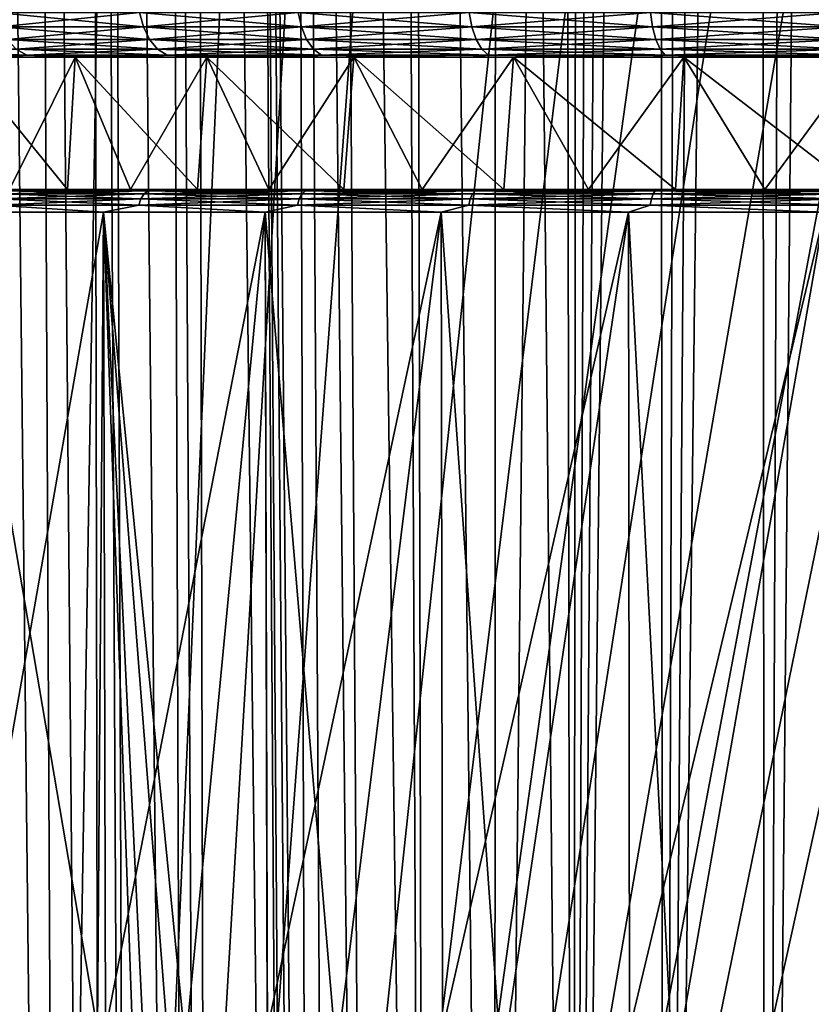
# Model space of a CAD drawing. Header units: metres. Extents: x -90 to 90, y -123 to 74.
# Tile 26 of 131: x -16 to -6, y -68 to -55. Entities that reach past the tile are written whole.
import ezdxf

# ---------------------------------------------------------------- set-up
doc = ezdxf.new("R2010")
doc.units = ezdxf.units.M
doc.layers.add('solid_11662012', color=7, linetype='CONTINUOUS')

msp = doc.modelspace()

# ---------------------------------------------------------------- linework, layer by layer
at = {"layer": 'solid_11662012'}
for points in [[(-6.1676, -91.808159, -58.9119), (-5.736322, 12.85979, -58.944077), (-5.186987, 13.186861, -58.981667)], [(-4.719646, -91.09214, -59.010658), (-6.1676, -91.808159, -58.9119), (-5.186987, 13.186861, -58.981667)], [(-6.1676, -91.808159, -58.9119), (-6.253991, 12.504203, -58.905174), (-5.736322, 12.85979, -58.944077)], [(-7.50913, -92.708862, -58.796803), (-6.738132, 12.122795, -58.86573), (-6.253991, 12.504203, -58.905174)], [(-6.1676, -91.808159, -58.9119), (-7.50913, -92.708862, -58.796803), (-6.253991, 12.504203, -58.905174)], [(-7.50913, -92.708862, -58.796803), (-7.187387, 11.718277, -58.826481), (-6.738132, 12.122795, -58.86573)], [(-7.50913, -92.708862, -58.796803), (-7.600718, 11.293281, -58.788113), (-7.187387, 11.718277, -58.826481)], [(-8.719511, -93.778252, -58.673393), (-7.977314, 10.850465, -58.75127), (-7.600718, 11.293281, -58.788113)], [(-7.50913, -92.708862, -58.796803), (-8.719511, -93.778252, -58.673393), (-7.600718, 11.293281, -58.788113)], [(-8.719511, -93.778252, -58.673393), (-8.316609, 10.392559, -58.716537), (-7.977314, 10.850465, -58.75127)], [(-8.719511, -93.778252, -58.673393), (-8.618285, 9.922112, -58.684429), (-8.316609, 10.392559, -58.716537)], [(-8.719511, -93.778252, -58.673393), (-8.882627, 9.441089, -58.655338), (-8.618285, 9.922112, -58.684429)], [(-8.719511, -93.778252, -58.673393), (-9.216984, -43.899113, -58.617271), (-8.882627, 9.441089, -58.655338)], [(-15.808626, -113.067734, -54.258095), (-16.866058, 5.858659, -54.1092), (-16.730871, 5.860054, -54.310352)], [(-16.167419, -113.071396, -53.671272), (-16.866058, 5.858659, -54.1092), (-15.808626, -113.067734, -54.258095)], [(-15.416077, -113.063782, -54.81134), (-16.730871, 5.860054, -54.310352), (-15.985646, 5.867573, -55.262051)], [(-15.416077, -113.063782, -54.81134), (-15.808626, -113.067734, -54.258095), (-16.730871, 5.860054, -54.310352)], [(-14.926398, -113.058884, -55.405231), (-15.985646, 5.867573, -55.262051), (-15.131041, 5.875944, -56.116871)], [(-15.416077, -113.063782, -54.81134), (-15.985646, 5.867573, -55.262051), (-14.926398, -113.058884, -55.405231)], [(-14.524571, -113.054977, -55.830326), (-15.131041, 5.875944, -56.116871), (-14.952001, 5.877672, -56.271763)], [(-14.524571, -113.054977, -55.830326), (-14.926398, -113.058884, -55.405231), (-15.131041, 5.875944, -56.116871)], [(-13.771912, -113.047821, -56.50877), (-14.952001, 5.877672, -56.271763), (-14.179542, 5.885043, -56.862328)], [(-14.524571, -113.054977, -55.830326), (-14.952001, 5.877672, -56.271763), (-13.771912, -113.047821, -56.50877)], [(-13.505107, -113.045288, -56.718384), (-14.179542, 5.885043, -56.862328), (-13.781243, 5.888798, -57.12344)], [(-13.505107, -113.045288, -56.718384), (-13.771912, -113.047821, -56.50877), (-14.179542, 5.885043, -56.862328)], [(-12.372658, -113.034729, -57.462215), (-13.781243, 5.888798, -57.12344), (-13.145052, 5.894739, -57.48753)], [(-13.505107, -113.045288, -56.718384), (-13.781243, 5.888798, -57.12344), (-12.372658, -113.034729, -57.462215)], [(-12.166336, -100.907837, -57.619541), (-13.145052, 5.894739, -57.48753), (-12.499776, 5.9007, -57.797127)], [(-12.372658, -113.034729, -57.462215), (-13.145052, 5.894739, -57.48753), (-12.309244, -113.034111, -57.497665)], [(-12.249502, -102.447067, -57.570297), (-12.309244, -113.034111, -57.497665), (-13.145052, 5.894739, -57.48753)], [(-12.166336, -100.907837, -57.619541), (-12.249502, -102.447067, -57.570297), (-13.145052, 5.894739, -57.48753)], [(-11.381882, -97.822968, -57.991817), (-12.499776, 5.9007, -57.797127), (-12.042686, 5.904888, -57.983341)], [(-11.882363, -99.364059, -57.7659), (-12.166336, -100.907837, -57.619541), (-12.499776, 5.9007, -57.797127)], [(-11.381882, -97.822968, -57.991817), (-11.882363, -99.364059, -57.7659), (-12.499776, 5.9007, -57.797127)], [(-10.662796, -96.333664, -58.257179), (-12.042686, 5.904888, -57.983341), (-11.13446, 5.913129, -58.278698)], [(-10.662796, -96.333664, -58.257179), (-11.381882, -97.822968, -57.991817), (-12.042686, 5.904888, -57.983341)], [(-10.662796, -96.333664, -58.257179), (-11.13446, 5.913129, -58.278698), (-10.888553, 5.915343, -58.342518)], [(-9.754084, -94.964386, -58.503555), (-10.888553, 5.915343, -58.342518), (-9.713916, 5.925825, -58.55806)], [(-9.754084, -94.964386, -58.503555), (-10.662796, -96.333664, -58.257179), (-10.888553, 5.915343, -58.342518)], [(-9.754084, -94.964386, -58.503555), (-9.713916, 5.925825, -58.55806), (-9.216984, -43.899113, -58.617271)], [(-17.07868, -13.075923, -39.170059), (-16.295271, -113.077087, -39.187607), (-15.961503, -113.074173, -39.150002)], [(-16.94964, -13.806651, -39.154957), (-17.07868, -13.075923, -39.170059), (-15.961503, -113.074173, -39.150002)], [(-16.94964, -13.806651, -39.154957), (-15.961503, -113.074173, -39.150002), (-16.821955, -14.476129, -39.150002)], [(-14.38139, -16.258156, -39.150002), (-16.821955, -14.476129, -39.150002), (-15.961503, -113.074173, -39.150002)], [(-15.961503, -113.074173, -39.150002), (15.961503, -113.074173, -39.150002), (16.821955, -14.476129, -39.150002)], [(14.38139, -16.258156, -39.150002), (-15.961503, -113.074173, -39.150002), (16.821955, -14.476129, -39.150002)], [(-11.740017, -17.757565, -39.150002), (-14.38139, -16.258156, -39.150002), (-15.961503, -113.074173, -39.150002)], [(14.38139, -16.258156, -39.150002), (11.740017, -17.757565, -39.150002), (-15.961503, -113.074173, -39.150002)], [(-10.357509, -18.392044, -39.150002), (-11.740017, -17.757565, -39.150002), (-15.961503, -113.074173, -39.150002)], [(11.740017, -17.757565, -39.150002), (10.357509, -18.392044, -39.150002), (-15.961503, -113.074173, -39.150002)], [(-8.941588, -18.9459, -39.150002), (-10.357509, -18.392044, -39.150002), (-15.961503, -113.074173, -39.150002)], [(10.357509, -18.392044, -39.150002), (8.941588, -18.9459, -39.150002), (-15.961503, -113.074173, -39.150002)], [(-6.028084, -19.805273, -39.150002), (-8.941588, -18.9459, -39.150002), (-15.961503, -113.074173, -39.150002)], [(8.941588, -18.9459, -39.150002), (6.028084, -19.805273, -39.150002), (-15.961503, -113.074173, -39.150002)], [(-4.538603, -20.108446, -39.150002), (-6.028084, -19.805273, -39.150002), (-15.961503, -113.074173, -39.150002)], [(6.028084, -19.805273, -39.150002), (4.538603, -20.108446, -39.150002), (-15.961503, -113.074173, -39.150002)], [(-3.033897, -20.325756, -39.150002), (-4.538603, -20.108446, -39.150002), (-15.961503, -113.074173, -39.150002)], [(4.538603, -20.108446, -39.150002), (3.033897, -20.325756, -39.150002), (-15.961503, -113.074173, -39.150002)], [(-1.51937, -20.456408, -39.150002), (-3.033897, -20.325756, -39.150002), (-15.961503, -113.074173, -39.150002)], [(3.033897, -20.325756, -39.150002), (1.51937, -20.456408, -39.150002), (-15.961503, -113.074173, -39.150002)], [(0, -20.499998, -39.150002), (-1.51937, -20.456408, -39.150002), (-15.961503, -113.074173, -39.150002)], [(1.51937, -20.456408, -39.150002), (0, -20.499998, -39.150002), (-15.961503, -113.074173, -39.150002)], [(-9.754084, -94.964386, -58.503555), (-9.216984, -43.899113, -58.617271), (-8.719511, -93.778252, -58.673393)], [(-14.39376, -55.100182, 17.153816), (-14.445199, -54.907055, 17.215118), (-16.346079, -54.907055, 15.42173)], [(-16.28787, -55.100182, 15.366814), (-14.39376, -55.100182, 17.153816), (-16.346079, -54.907055, 15.42173)], [(-16.28787, -55.100182, -15.366814), (-16.346079, -54.907055, -15.42173), (-14.445199, -54.907055, -17.215118)], [(-14.39376, -55.100182, -17.153816), (-16.28787, -55.100182, -15.366814), (-14.445199, -54.907055, -17.215118)], [(-12.304998, -55.100182, 18.708841), (-12.348972, -54.907055, 18.775702), (-14.445199, -54.907055, 17.215118)], [(-14.39376, -55.100182, 17.153816), (-12.304998, -55.100182, 18.708841), (-14.445199, -54.907055, 17.215118)], [(-14.39376, -55.100182, -17.153816), (-14.445199, -54.907055, -17.215118), (-12.348972, -54.907055, -18.775702)], [(-12.304998, -55.100182, -18.708841), (-14.39376, -55.100182, -17.153816), (-12.348972, -54.907055, -18.775702)], [(-10.049832, -55.100182, 20.010862), (-10.085748, -54.907055, 20.082375), (-12.348972, -54.907055, 18.775702)], [(-12.304998, -55.100182, 18.708841), (-10.049832, -55.100182, 20.010862), (-12.348972, -54.907055, 18.775702)], [(-12.304998, -55.100182, -18.708841), (-12.348972, -54.907055, -18.775702), (-10.085748, -54.907055, -20.082375)], [(-10.049832, -55.100182, -20.010862), (-12.304998, -55.100182, -18.708841), (-10.085748, -54.907055, -20.082375)], [(-7.65876, -55.100182, 21.042269), (-7.68613, -54.907055, 21.117468), (-10.085748, -54.907055, 20.082375)], [(-10.049832, -55.100182, 20.010862), (-7.65876, -55.100182, 21.042269), (-10.085748, -54.907055, 20.082375)], [(-10.049832, -55.100182, -20.010862), (-10.085748, -54.907055, -20.082375), (-7.68613, -54.907055, -21.117468)], [(-7.65876, -55.100182, -21.042269), (-10.049832, -55.100182, -20.010862), (-7.68613, -54.907055, -21.117468)], [(-5.164115, -55.100182, 21.789118), (-5.18257, -54.907055, 21.866985), (-7.68613, -54.907055, 21.117468)], [(-7.65876, -55.100182, 21.042269), (-5.164115, -55.100182, 21.789118), (-7.68613, -54.907055, 21.117468)], [(-7.65876, -55.100182, -21.042269), (-7.68613, -54.907055, -21.117468), (-5.18257, -54.907055, -21.866985)], [(-5.164115, -55.100182, -21.789118), (-7.65876, -55.100182, -21.042269), (-5.18257, -54.907055, -21.866985)], [(-14.311916, -55.26598, 17.056278), (-14.39376, -55.100182, 17.153816), (-16.28787, -55.100182, 15.366814)], [(-16.195257, -55.26598, 15.279437), (-14.311916, -55.26598, 17.056278), (-16.28787, -55.100182, 15.366814)], [(-16.195257, -55.26598, -15.279437), (-16.28787, -55.100182, -15.366814), (-14.39376, -55.100182, -17.153816)], [(-14.311916, -55.26598, -17.056278), (-16.195257, -55.26598, -15.279437), (-14.39376, -55.100182, -17.153816)], [(-12.235031, -55.26598, 18.602461), (-12.304998, -55.100182, 18.708841), (-14.39376, -55.100182, 17.153816)], [(-14.311916, -55.26598, 17.056278), (-12.235031, -55.26598, 18.602461), (-14.39376, -55.100182, 17.153816)], [(-14.311916, -55.26598, -17.056278), (-14.39376, -55.100182, -17.153816), (-12.304998, -55.100182, -18.708841)], [(-12.235031, -55.26598, -18.602461), (-14.311916, -55.26598, -17.056278), (-12.304998, -55.100182, -18.708841)], [(-9.992688, -55.26598, 19.897078), (-10.049832, -55.100182, 20.010862), (-12.304998, -55.100182, 18.708841)], [(-12.235031, -55.26598, 18.602461), (-9.992688, -55.26598, 19.897078), (-12.304998, -55.100182, 18.708841)], [(-12.235031, -55.26598, -18.602461), (-12.304998, -55.100182, -18.708841), (-10.049832, -55.100182, -20.010862)], [(-9.992688, -55.26598, -19.897078), (-12.235031, -55.26598, -18.602461), (-10.049832, -55.100182, -20.010862)], [(-7.615211, -55.26598, 20.922623), (-7.65876, -55.100182, 21.042269), (-10.049832, -55.100182, 20.010862)], [(-9.992688, -55.26598, 19.897078), (-7.615211, -55.26598, 20.922623), (-10.049832, -55.100182, 20.010862)], [(-9.992688, -55.26598, -19.897078), (-10.049832, -55.100182, -20.010862), (-7.65876, -55.100182, -21.042269)], [(-7.615211, -55.26598, -20.922623), (-9.992688, -55.26598, -19.897078), (-7.65876, -55.100182, -21.042269)], [(-5.134752, -55.26598, 21.665222), (-5.164115, -55.100182, 21.789118), (-7.65876, -55.100182, 21.042269)], [(-7.615211, -55.26598, 20.922623), (-5.134752, -55.26598, 21.665222), (-7.65876, -55.100182, 21.042269)], [(-7.615211, -55.26598, -20.922623), (-7.65876, -55.100182, -21.042269), (-5.164115, -55.100182, -21.789118)], [(-5.134752, -55.26598, -21.665222), (-7.615211, -55.26598, -20.922623), (-5.164115, -55.100182, -21.789118)], [(-14.205256, -55.393135, 16.929165), (-14.311916, -55.26598, 17.056278), (-16.195257, -55.26598, 15.279437)], [(-16.074562, -55.393135, 15.165566), (-14.205256, -55.393135, 16.929165), (-16.195257, -55.26598, 15.279437)], [(-16.074562, -55.393135, -15.165566), (-16.195257, -55.26598, -15.279437), (-14.311916, -55.26598, -17.056278)], [(-14.205256, -55.393135, -16.929165), (-16.074562, -55.393135, -15.165566), (-14.311916, -55.26598, -17.056278)], [(-12.143849, -55.393135, 18.463825), (-12.235031, -55.26598, 18.602461), (-14.311916, -55.26598, 17.056278)], [(-14.205256, -55.393135, 16.929165), (-12.143849, -55.393135, 18.463825), (-14.311916, -55.26598, 17.056278)], [(-14.205256, -55.393135, -16.929165), (-14.311916, -55.26598, -17.056278), (-12.235031, -55.26598, -18.602461)], [(-12.143849, -55.393135, -18.463825), (-14.205256, -55.393135, -16.929165), (-12.235031, -55.26598, -18.602461)], [(-9.918218, -55.393135, 19.748795), (-9.992688, -55.26598, 19.897078), (-12.235031, -55.26598, 18.602461)], [(-12.143849, -55.393135, 18.463825), (-9.918218, -55.393135, 19.748795), (-12.235031, -55.26598, 18.602461)], [(-12.143849, -55.393135, -18.463825), (-12.235031, -55.26598, -18.602461), (-9.992688, -55.26598, -19.897078)], [(-9.918218, -55.393135, -19.748795), (-12.143849, -55.393135, -18.463825), (-9.992688, -55.26598, -19.897078)], [(-7.558459, -55.393135, 20.766695), (-7.615211, -55.26598, 20.922623), (-9.992688, -55.26598, 19.897078)], [(-9.918218, -55.393135, 19.748795), (-7.558459, -55.393135, 20.766695), (-9.992688, -55.26598, 19.897078)], [(-9.918218, -55.393135, -19.748795), (-9.992688, -55.26598, -19.897078), (-7.615211, -55.26598, -20.922623)], [(-7.558459, -55.393135, -20.766695), (-9.918218, -55.393135, -19.748795), (-7.615211, -55.26598, -20.922623)], [(-5.096485, -55.393135, 21.503761), (-5.134752, -55.26598, 21.665222), (-7.615211, -55.26598, 20.922623)], [(-7.558459, -55.393135, 20.766695), (-5.096485, -55.393135, 21.503761), (-7.615211, -55.26598, 20.922623)], [(-7.558459, -55.393135, -20.766695), (-7.615211, -55.26598, -20.922623), (-5.134752, -55.26598, -21.665222)], [(-5.096485, -55.393135, -21.503761), (-7.558459, -55.393135, -20.766695), (-5.134752, -55.26598, -21.665222)], [(-17.726486, -55.393135, 13.19688), (-17.571508, -55.472958, 13.081503), (-15.934026, -55.472958, 15.032978)], [(-17.726486, -55.393135, 13.19688), (-15.934026, -55.472958, 15.032978), (-16.074562, -55.393135, 15.165566)], [(-16.074562, -55.393135, -15.165566), (-15.934026, -55.472958, -15.032978), (-17.571508, -55.472958, -13.081503)], [(-14.205256, -55.393135, -16.929165), (-15.934026, -55.472958, -15.032978), (-16.074562, -55.393135, -15.165566)], [(-16.074562, -55.393135, 15.165566), (-15.934026, -55.472958, 15.032978), (-14.081063, -55.472958, 16.781158)], [(-16.074562, -55.393135, 15.165566), (-14.081063, -55.472958, 16.781158), (-14.205256, -55.393135, 16.929165)], [(-14.205256, -55.393135, -16.929165), (-14.081063, -55.472958, -16.781158), (-15.934026, -55.472958, -15.032978)], [(-12.143849, -55.393135, -18.463825), (-14.081063, -55.472958, -16.781158), (-14.205256, -55.393135, -16.929165)], [(-14.205256, -55.393135, 16.929165), (-14.081063, -55.472958, 16.781158), (-12.037679, -55.472958, 18.302401)], [(-14.205256, -55.393135, 16.929165), (-12.037679, -55.472958, 18.302401), (-12.143849, -55.393135, 18.463825)], [(-12.143849, -55.393135, -18.463825), (-12.037679, -55.472958, -18.302401), (-14.081063, -55.472958, -16.781158)], [(-9.918218, -55.393135, -19.748795), (-12.037679, -55.472958, -18.302401), (-12.143849, -55.393135, -18.463825)], [(-12.143849, -55.393135, 18.463825), (-12.037679, -55.472958, 18.302401), (-9.831505, -55.472958, 19.576136)], [(-12.143849, -55.393135, 18.463825), (-9.831505, -55.472958, 19.576136), (-9.918218, -55.393135, 19.748795)], [(-9.918218, -55.393135, -19.748795), (-9.831505, -55.472958, -19.576136), (-12.037679, -55.472958, -18.302401)], [(-7.558459, -55.393135, -20.766695), (-9.831505, -55.472958, -19.576136), (-9.918218, -55.393135, -19.748795)], [(-9.918218, -55.393135, 19.748795), (-9.831505, -55.472958, 19.576136), (-7.492377, -55.472958, 20.585138)], [(-9.918218, -55.393135, 19.748795), (-7.492377, -55.472958, 20.585138), (-7.558459, -55.393135, 20.766695)], [(-7.558459, -55.393135, -20.766695), (-7.492377, -55.472958, -20.585138), (-9.831505, -55.472958, -19.576136)], [(-5.096485, -55.393135, -21.503761), (-7.492377, -55.472958, -20.585138), (-7.558459, -55.393135, -20.766695)], [(-7.558459, -55.393135, 20.766695), (-7.492377, -55.472958, 20.585138), (-5.051928, -55.472958, 21.31576)], [(-7.558459, -55.393135, 20.766695), (-5.051928, -55.472958, 21.31576), (-5.096485, -55.393135, 21.503761)], [(-5.096485, -55.393135, -21.503761), (-5.051928, -55.472958, -21.31576), (-7.492377, -55.472958, -20.585138)], [(-17.571508, -55.472958, -13.081503), (-15.934026, -55.472958, -15.032978), (-17.07609, -55.5, -13.390186)], [(-15.934026, -55.472958, 15.032978), (-17.571508, -55.472958, 13.081503), (-16.235985, -55.5, 14.39732)], [(-15.934026, -55.472958, -15.032978), (-16.235983, -55.5, -14.397321), (-17.07609, -55.5, -13.390186)], [(-16.819902, -55.5, -11.610609), (-16.235983, -55.5, -14.397321), (-15.336566, -55.5, -15.351862)], [(-15.298294, -55.5, -13.552762), (-16.819902, -55.5, -11.610609), (-15.336566, -55.5, -15.351862)], [(-16.819902, -55.5, 11.610609), (-15.298294, -55.5, 13.552762), (-16.235985, -55.5, 14.39732)], [(-15.395782, -57.25, 12.736531), (-15.298294, -55.5, 13.552762), (-16.819902, -55.5, 11.610609)], [(-16.165167, -57.25, 11.744648), (-15.395782, -57.25, 12.736531), (-16.819902, -55.5, 11.610609)], [(-16.165167, -57.25, -11.744648), (-16.819902, -55.5, -11.610609), (-15.298294, -55.5, -13.552762)], [(-15.934026, -55.472958, 15.032978), (-16.235985, -55.5, 14.39732), (-15.336567, -55.5, 15.351861)], [(-15.298294, -55.5, 13.552762), (-15.336567, -55.5, 15.351861), (-16.235985, -55.5, 14.39732)], [(-15.934026, -55.472958, -15.032978), (-15.336566, -55.5, -15.351862), (-16.235983, -55.5, -14.397321)], [(-15.395782, -57.25, -12.736531), (-16.165167, -57.25, -11.744648), (-15.298294, -55.5, -13.552762)], [(-15.934026, -55.472958, -15.032978), (-14.081063, -55.472958, -16.781158), (-15.336566, -55.5, -15.351862)], [(-15.934026, -55.472958, 15.032978), (-15.336567, -55.5, 15.351861), (-14.381009, -55.5, 16.250429)], [(-14.081063, -55.472958, 16.781158), (-15.934026, -55.472958, 15.032978), (-14.381009, -55.5, 16.250429)], [(-15.395782, -57.25, 12.736531), (-14.565698, -57.25, 13.67808), (-15.298294, -55.5, 13.552762)], [(-14.565698, -57.25, -13.67808), (-15.395782, -57.25, -12.736531), (-15.298294, -55.5, -13.552762)], [(-15.298294, -55.5, 13.552762), (-14.381009, -55.5, 16.250429), (-15.336567, -55.5, 15.351861)], [(-14.081063, -55.472958, -16.781158), (-14.381008, -55.5, -16.250431), (-15.336566, -55.5, -15.351862)], [(-15.298294, -55.5, -13.552762), (-15.336566, -55.5, -15.351862), (-14.381008, -55.5, -16.250431)], [(-13.553139, -55.5, -15.297979), (-15.298294, -55.5, -13.552762), (-14.381008, -55.5, -16.250431)], [(-15.298294, -55.5, 13.552762), (-13.553139, -55.5, 15.297979), (-14.381009, -55.5, 16.250429)], [(-13.678096, -57.25, 14.56568), (-13.553139, -55.5, 15.297979), (-15.298294, -55.5, 13.552762)], [(-14.565698, -57.25, 13.67808), (-13.678096, -57.25, 14.56568), (-15.298294, -55.5, 13.552762)], [(-14.565698, -57.25, -13.67808), (-15.298294, -55.5, -13.552762), (-13.553139, -55.5, -15.297979)], [(-13.678096, -57.25, -14.56568), (-14.565698, -57.25, -13.67808), (-13.553139, -55.5, -15.297979)], [(-14.081063, -55.472958, 16.781158), (-14.381009, -55.5, 16.250429), (-13.372727, -55.5, 17.089764)], [(-13.553139, -55.5, 15.297979), (-13.372727, -55.5, 17.089764), (-14.381009, -55.5, 16.250429)], [(-14.081063, -55.472958, -16.781158), (-13.372726, -55.5, -17.089766), (-14.381008, -55.5, -16.250431)], [(-13.553139, -55.5, -15.297979), (-14.381008, -55.5, -16.250431), (-13.372726, -55.5, -17.089766)], [(-14.081063, -55.472958, -16.781158), (-12.037679, -55.472958, -18.302401), (-13.372726, -55.5, -17.089766)], [(-14.081063, -55.472958, 16.781158), (-13.372727, -55.5, 17.089764), (-12.315532, -55.5, 17.866663)], [(-12.037679, -55.472958, 18.302401), (-14.081063, -55.472958, 16.781158), (-12.315532, -55.5, 17.866663)], [(-13.678096, -57.25, 14.56568), (-12.736489, -57.25, 15.395818), (-13.553139, -55.5, 15.297979)], [(-12.736489, -57.25, -15.395818), (-13.678096, -57.25, -14.56568), (-13.553139, -55.5, -15.297979)], [(-13.553139, -55.5, -15.297979), (-13.372726, -55.5, -17.089766), (-12.315531, -55.5, -17.866663)], [(-11.609794, -55.5, -16.820471), (-13.553139, -55.5, -15.297979), (-12.315531, -55.5, -17.866663)], [(-13.553139, -55.5, 15.297979), (-11.609794, -55.5, 16.820471), (-13.372727, -55.5, 17.089764)], [(-11.744694, -57.25, 16.165133), (-11.609794, -55.5, 16.820471), (-13.553139, -55.5, 15.297979)], [(-12.736489, -57.25, 15.395818), (-11.744694, -57.25, 16.165133), (-13.553139, -55.5, 15.297979)], [(-12.736489, -57.25, -15.395818), (-13.553139, -55.5, -15.297979), (-11.609794, -55.5, -16.820471)], [(-11.609794, -55.5, 16.820471), (-12.315532, -55.5, 17.866663), (-13.372727, -55.5, 17.089764)], [(-12.037679, -55.472958, -18.302401), (-12.315531, -55.5, -17.866663), (-13.372726, -55.5, -17.089766)], [(-11.744694, -57.25, -16.165133), (-12.736489, -57.25, -15.395818), (-11.609794, -55.5, -16.820471)], [(-12.037679, -55.472958, 18.302401), (-12.315532, -55.5, 17.866663), (-10.071184, -55.5, 19.221375)], [(-11.609794, -55.5, 16.820471), (-10.071184, -55.5, 19.221375), (-12.315532, -55.5, 17.866663)], [(-12.037679, -55.472958, -18.302401), (-10.071182, -55.5, -19.221375), (-12.315531, -55.5, -17.866663)], [(-11.609794, -55.5, -16.820471), (-12.315531, -55.5, -17.866663), (-10.071182, -55.5, -19.221375)], [(-12.037679, -55.472958, -18.302401), (-9.831505, -55.472958, -19.576136), (-10.071182, -55.5, -19.221375)], [(-9.831505, -55.472958, 19.576136), (-12.037679, -55.472958, 18.302401), (-10.071184, -55.5, 19.221375)], [(-11.744694, -57.25, 16.165133), (-10.706465, -57.25, 16.870712), (-11.609794, -55.5, 16.820471)], [(-10.706465, -57.25, -16.870712), (-11.744694, -57.25, -16.165133), (-11.609794, -55.5, -16.820471)], [(-9.49832, -55.5, -18.096878), (-11.609794, -55.5, -16.820471), (-10.071182, -55.5, -19.221375)], [(-11.609794, -55.5, 16.820471), (-9.49832, -55.5, 18.096878), (-10.071184, -55.5, 19.221375)], [(-9.626019, -57.25, 17.509687), (-9.49832, -55.5, 18.096878), (-11.609794, -55.5, 16.820471)], [(-10.706465, -57.25, 16.870712), (-9.626019, -57.25, 17.509687), (-11.609794, -55.5, 16.820471)], [(-10.706465, -57.25, -16.870712), (-11.609794, -55.5, -16.820471), (-9.49832, -55.5, -18.096878)], [(-9.626019, -57.25, -17.509687), (-10.706465, -57.25, -16.870712), (-9.49832, -55.5, -18.096878)], [(-9.831505, -55.472958, 19.576136), (-10.071184, -55.5, 19.221375), (-7.680204, -55.5, 20.295429)], [(-9.49832, -55.5, 18.096878), (-7.680204, -55.5, 20.295429), (-10.071184, -55.5, 19.221375)], [(-9.831505, -55.472958, -19.576136), (-7.680203, -55.5, -20.295431), (-10.071182, -55.5, -19.221375)], [(-9.49832, -55.5, -18.096878), (-10.071182, -55.5, -19.221375), (-7.680203, -55.5, -20.295431)], [(-9.831505, -55.472958, -19.576136), (-7.492377, -55.472958, -20.585138), (-7.680203, -55.5, -20.295431)], [(-7.492377, -55.472958, 20.585138), (-9.831505, -55.472958, 19.576136), (-7.680204, -55.5, 20.295429)], [(-9.626019, -57.25, 17.509687), (-8.507612, -57.25, 18.079542), (-9.49832, -55.5, 18.096878)], [(-8.507612, -57.25, -18.079542), (-9.626019, -57.25, -17.509687), (-9.49832, -55.5, -18.096878)], [(-7.247631, -55.5, -19.109879), (-9.49832, -55.5, -18.096878), (-7.680203, -55.5, -20.295431)], [(-9.49832, -55.5, 18.096878), (-7.247631, -55.5, 19.109879), (-7.680204, -55.5, 20.295429)], [(-7.355554, -57.25, 18.578083), (-7.247631, -55.5, 19.109879), (-9.49832, -55.5, 18.096878)], [(-8.507612, -57.25, 18.079542), (-7.355554, -57.25, 18.578083), (-9.49832, -55.5, 18.096878)], [(-8.507612, -57.25, -18.079542), (-9.49832, -55.5, -18.096878), (-7.247631, -55.5, -19.109879)], [(-7.355554, -57.25, -18.578083), (-8.507612, -57.25, -18.079542), (-7.247631, -55.5, -19.109879)], [(-7.492377, -55.472958, 20.585138), (-7.680204, -55.5, 20.295429), (-6.439185, -55.5, 20.722618)], [(-7.247631, -55.5, 19.109879), (-6.439185, -55.5, 20.722618), (-7.680204, -55.5, 20.295429)], [(-7.492377, -55.472958, -20.585138), (-6.439184, -55.5, -20.722618), (-7.680203, -55.5, -20.295431)], [(-7.247631, -55.5, -19.109879), (-7.680203, -55.5, -20.295431), (-6.439184, -55.5, -20.722618)], [(-7.492377, -55.472958, -20.585138), (-5.051928, -55.472958, -21.31576), (-6.439184, -55.5, -20.722618)], [(-7.492377, -55.472958, 20.585138), (-6.439185, -55.5, 20.722618), (-5.174385, -55.5, 21.074053)], [(-5.051928, -55.472958, 21.31576), (-7.492377, -55.472958, 20.585138), (-5.174385, -55.5, 21.074053)], [(-7.355554, -57.25, 18.578083), (-6.17456, -57.25, 19.003269), (-7.247631, -55.5, 19.109879)], [(-6.17456, -57.25, -19.003269), (-7.355554, -57.25, -18.578083), (-7.247631, -55.5, -19.109879)], [(-7.247631, -55.5, -19.109879), (-6.439184, -55.5, -20.722618), (-5.174383, -55.5, -21.074055)], [(-4.890808, -55.5, -19.84428), (-7.247631, -55.5, -19.109879), (-5.174383, -55.5, -21.074055)], [(-7.247631, -55.5, 19.109879), (-4.890808, -55.5, 19.84428), (-6.439185, -55.5, 20.722618)], [(-4.969131, -57.25, 19.353477), (-4.890808, -55.5, 19.84428), (-7.247631, -55.5, 19.109879)], [(-6.17456, -57.25, 19.003269), (-4.969131, -57.25, 19.353477), (-7.247631, -55.5, 19.109879)], [(-6.17456, -57.25, -19.003269), (-7.247631, -55.5, -19.109879), (-4.890808, -55.5, -19.84428)], [(-4.890808, -55.5, 19.84428), (-5.174385, -55.5, 21.074053), (-6.439185, -55.5, 20.722618)], [(-5.051928, -55.472958, -21.31576), (-5.174383, -55.5, -21.074055), (-6.439184, -55.5, -20.722618)], [(-4.969131, -57.25, -19.353477), (-6.17456, -57.25, -19.003269), (-4.890808, -55.5, -19.84428)], [(-16.612539, -57.25, 14.726287), (-14.715568, -57.25, 16.622034), (-16.165167, -57.25, 11.744648)], [(-16.612539, -57.25, -14.726287), (-16.165167, -57.25, -11.744648), (-15.395782, -57.25, -12.736531)], [(-14.715568, -57.25, -16.622034), (-16.612539, -57.25, -14.726287), (-15.395782, -57.25, -12.736531)], [(-16.215126, -57.264683, 15.298182), (-14.715568, -57.25, 16.622034), (-16.612539, -57.25, 14.726287)], [(-16.215126, -57.264683, -15.298182), (-16.612539, -57.25, -14.726287), (-14.715568, -57.25, -16.622034)], [(-14.329474, -57.264683, -17.077204), (-14.38328, -57.30735, -17.141325), (-16.276012, -57.30735, -15.355625)], [(-16.215126, -57.264683, -15.298182), (-14.329474, -57.264683, -17.077204), (-16.276012, -57.30735, -15.355625)], [(-16.215126, -57.264683, 15.298182), (-16.276012, -57.30735, 15.355625), (-14.38328, -57.30735, 17.141325)], [(-14.329474, -57.264683, 17.077204), (-14.715568, -57.25, 16.622034), (-16.215126, -57.264683, 15.298182)], [(-16.215126, -57.264683, -15.298182), (-14.715568, -57.25, -16.622034), (-14.329474, -57.264683, -17.077204)], [(-14.329474, -57.264683, 17.077204), (-16.215126, -57.264683, 15.298182), (-14.38328, -57.30735, 17.141325)], [(-14.715568, -57.25, 16.622034), (-15.395782, -57.25, 12.736531), (-16.165167, -57.25, 11.744648)], [(-14.715568, -57.25, 16.622034), (-14.565698, -57.25, 13.67808), (-15.395782, -57.25, 12.736531)], [(-14.715568, -57.25, -16.622034), (-15.395782, -57.25, -12.736531), (-14.565698, -57.25, -13.67808)], [(-14.715568, -57.25, 16.622034), (-12.603873, -57.25, 18.275183), (-14.565698, -57.25, 13.67808)], [(-14.715568, -57.25, -16.622034), (-14.565698, -57.25, -13.67808), (-13.678096, -57.25, -14.56568)], [(-14.715568, -57.25, -16.622034), (-13.678096, -57.25, -14.56568), (-12.736489, -57.25, -15.395818)], [(-12.603873, -57.25, -18.275183), (-14.715568, -57.25, -16.622034), (-12.736489, -57.25, -15.395818)], [(-14.329474, -57.264683, 17.077204), (-12.603873, -57.25, 18.275183), (-14.715568, -57.25, 16.622034)], [(-14.329474, -57.264683, -17.077204), (-14.715568, -57.25, -16.622034), (-12.603873, -57.25, -18.275183)], [(-12.603873, -57.25, 18.275183), (-13.678096, -57.25, 14.56568), (-14.565698, -57.25, 13.67808)], [(-12.250042, -57.264683, -18.625284), (-12.29604, -57.30735, -18.695219), (-14.38328, -57.30735, -17.141325)], [(-14.329474, -57.264683, -17.077204), (-12.250042, -57.264683, -18.625284), (-14.38328, -57.30735, -17.141325)], [(-14.329474, -57.264683, 17.077204), (-14.38328, -57.30735, 17.141325), (-12.29604, -57.30735, 18.695219)], [(-12.250042, -57.264683, 18.625284), (-12.603873, -57.25, 18.275183), (-14.329474, -57.264683, 17.077204)], [(-14.329474, -57.264683, -17.077204), (-12.603873, -57.25, -18.275183), (-12.250042, -57.264683, -18.625284)], [(-12.250042, -57.264683, 18.625284), (-14.329474, -57.264683, 17.077204), (-12.29604, -57.30735, 18.695219)], [(-12.603873, -57.25, 18.275183), (-12.736489, -57.25, 15.395818), (-13.678096, -57.25, 14.56568)], [(-12.603873, -57.25, 18.275183), (-11.744694, -57.25, 16.165133), (-12.736489, -57.25, 15.395818)], [(-12.603873, -57.25, -18.275183), (-12.736489, -57.25, -15.395818), (-11.744694, -57.25, -16.165133)], [(-12.603873, -57.25, 18.275183), (-10.307864, -57.25, 19.66184), (-11.744694, -57.25, 16.165133)], [(-12.603873, -57.25, -18.275183), (-11.744694, -57.25, -16.165133), (-10.706465, -57.25, -16.870712)], [(-10.307864, -57.25, -19.66184), (-12.603873, -57.25, -18.275183), (-10.706465, -57.25, -16.870712)], [(-12.250042, -57.264683, 18.625284), (-10.307864, -57.25, 19.66184), (-12.603873, -57.25, 18.275183)], [(-12.250042, -57.264683, -18.625284), (-12.603873, -57.25, -18.275183), (-10.307864, -57.25, -19.66184)], [(-10.004948, -57.264683, -19.92149), (-10.042516, -57.30735, -19.996292), (-12.29604, -57.30735, -18.695219)], [(-12.250042, -57.264683, -18.625284), (-10.004948, -57.264683, -19.92149), (-12.29604, -57.30735, -18.695219)], [(-12.250042, -57.264683, 18.625284), (-12.29604, -57.30735, 18.695219), (-10.042516, -57.30735, 19.996292)], [(-10.004948, -57.264683, 19.92149), (-10.307864, -57.25, 19.66184), (-12.250042, -57.264683, 18.625284)], [(-12.250042, -57.264683, -18.625284), (-10.307864, -57.25, -19.66184), (-10.004948, -57.264683, -19.92149)], [(-10.004948, -57.264683, 19.92149), (-12.250042, -57.264683, 18.625284), (-10.042516, -57.30735, 19.996292)], [(-10.307864, -57.25, 19.66184), (-10.706465, -57.25, 16.870712), (-11.744694, -57.25, 16.165133)], [(-10.307864, -57.25, 19.66184), (-9.626019, -57.25, 17.509687), (-10.706465, -57.25, 16.870712)], [(-10.307864, -57.25, -19.66184), (-10.706465, -57.25, -16.870712), (-9.626019, -57.25, -17.509687)], [(-10.307864, -57.25, 19.66184), (-7.862506, -57.25, 20.761045), (-9.626019, -57.25, 17.509687)], [(-10.307864, -57.25, -19.66184), (-9.626019, -57.25, -17.509687), (-8.507612, -57.25, -18.079542)], [(-7.862506, -57.25, -20.761045), (-10.307864, -57.25, -19.66184), (-8.507612, -57.25, -18.079542)], [(-10.004948, -57.264683, 19.92149), (-7.862506, -57.25, 20.761045), (-10.307864, -57.25, 19.66184)], [(-10.004948, -57.264683, -19.92149), (-10.307864, -57.25, -19.66184), (-7.862506, -57.25, -20.761045)], [(-7.624554, -57.264683, -20.94829), (-7.653183, -57.30735, -21.026949), (-10.042516, -57.30735, -19.996292)], [(-10.004948, -57.264683, -19.92149), (-7.624554, -57.264683, -20.94829), (-10.042516, -57.30735, -19.996292)], [(-10.004948, -57.264683, 19.92149), (-10.042516, -57.30735, 19.996292), (-7.653183, -57.30735, 21.026949)], [(-7.624554, -57.264683, 20.94829), (-7.862506, -57.25, 20.761045), (-10.004948, -57.264683, 19.92149)], [(-10.004948, -57.264683, -19.92149), (-7.862506, -57.25, -20.761045), (-7.624554, -57.264683, -20.94829)], [(-7.624554, -57.264683, 20.94829), (-10.004948, -57.264683, 19.92149), (-7.653183, -57.30735, 21.026949)], [(-7.862506, -57.25, 20.761045), (-8.507612, -57.25, 18.079542), (-9.626019, -57.25, 17.509687)], [(-7.862506, -57.25, 20.761045), (-7.355554, -57.25, 18.578083), (-8.507612, -57.25, 18.079542)], [(-7.862506, -57.25, -20.761045), (-8.507612, -57.25, -18.079542), (-7.355554, -57.25, -18.578083)], [(-7.862506, -57.25, 20.761045), (-6.594289, -57.25, 21.198002), (-7.355554, -57.25, 18.578083)], [(-6.594289, -57.25, -21.198002), (-7.862506, -57.25, -20.761045), (-7.355554, -57.25, -18.578083)], [(-7.624554, -57.264683, 20.94829), (-6.594289, -57.25, 21.198002), (-7.862506, -57.25, 20.761045)], [(-7.624554, -57.264683, -20.94829), (-7.862506, -57.25, -20.761045), (-6.594289, -57.25, -21.198002)], [(-5.141052, -57.264683, -21.691803), (-5.160356, -57.30735, -21.773252), (-7.653183, -57.30735, -21.026949)], [(-7.624554, -57.264683, -20.94829), (-5.141052, -57.264683, -21.691803), (-7.653183, -57.30735, -21.026949)], [(-7.624554, -57.264683, 20.94829), (-7.653183, -57.30735, 21.026949), (-5.160356, -57.30735, 21.773252)], [(-5.141052, -57.264683, 21.691803), (-6.594289, -57.25, 21.198002), (-7.624554, -57.264683, 20.94829)], [(-7.624554, -57.264683, -20.94829), (-6.594289, -57.25, -21.198002), (-5.301026, -57.25, -21.557804)], [(-7.624554, -57.264683, -20.94829), (-5.301026, -57.25, -21.557804), (-5.141052, -57.264683, -21.691803)], [(-5.141052, -57.264683, 21.691803), (-7.624554, -57.264683, 20.94829), (-5.160356, -57.30735, 21.773252)], [(-6.594289, -57.25, 21.198002), (-6.17456, -57.25, 19.003269), (-7.355554, -57.25, 18.578083)], [(-6.594289, -57.25, -21.198002), (-7.355554, -57.25, -18.578083), (-6.17456, -57.25, -19.003269)], [(-6.594289, -57.25, 21.198002), (-5.301026, -57.25, 21.557804), (-6.17456, -57.25, 19.003269)], [(-5.301026, -57.25, -21.557804), (-6.594289, -57.25, -21.198002), (-6.17456, -57.25, -19.003269)], [(-5.141052, -57.264683, 21.691803), (-5.301026, -57.25, 21.557804), (-6.594289, -57.25, 21.198002)], [(-5.301026, -57.25, 21.557804), (-4.969131, -57.25, 19.353477), (-6.17456, -57.25, 19.003269)], [(-5.301026, -57.25, -21.557804), (-6.17456, -57.25, -19.003269), (-4.969131, -57.25, -19.353477)], [(-14.425964, -57.373817, -17.192194), (-14.45334, -57.457565, -17.224819), (-16.355289, -57.457565, -15.430421)], [(-16.324312, -57.373817, -15.401195), (-14.425964, -57.373817, -17.192194), (-16.355289, -57.457565, -15.430421)], [(-16.324312, -57.373817, 15.401195), (-16.355289, -57.457565, 15.430421), (-14.45334, -57.457565, 17.224819)], [(-14.38328, -57.30735, -17.141325), (-14.425964, -57.373817, -17.192194), (-16.324312, -57.373817, -15.401195)], [(-16.276012, -57.30735, -15.355625), (-14.38328, -57.30735, -17.141325), (-16.324312, -57.373817, -15.401195)], [(-16.276012, -57.30735, 15.355625), (-16.324312, -57.373817, 15.401195), (-14.425964, -57.373817, 17.192194)], [(-14.425964, -57.373817, 17.192194), (-16.324312, -57.373817, 15.401195), (-14.45334, -57.457565, 17.224819)], [(-14.38328, -57.30735, 17.141325), (-16.276012, -57.30735, 15.355625), (-14.425964, -57.373817, 17.192194)], [(-12.332529, -57.373817, -18.7507), (-12.355931, -57.457565, -18.786282), (-14.45334, -57.457565, -17.224819)], [(-14.425964, -57.373817, -17.192194), (-12.332529, -57.373817, -18.7507), (-14.45334, -57.457565, -17.224819)], [(-14.425964, -57.373817, 17.192194), (-14.45334, -57.457565, 17.224819), (-12.355931, -57.457565, 18.786282)], [(-12.29604, -57.30735, -18.695219), (-12.332529, -57.373817, -18.7507), (-14.425964, -57.373817, -17.192194)], [(-14.38328, -57.30735, -17.141325), (-12.29604, -57.30735, -18.695219), (-14.425964, -57.373817, -17.192194)], [(-14.38328, -57.30735, 17.141325), (-14.425964, -57.373817, 17.192194), (-12.332529, -57.373817, 18.7507)], [(-12.332529, -57.373817, 18.7507), (-14.425964, -57.373817, 17.192194), (-12.355931, -57.457565, 18.786282)], [(-12.29604, -57.30735, 18.695219), (-14.38328, -57.30735, 17.141325), (-12.332529, -57.373817, 18.7507)], [(-10.072317, -57.373817, -20.055634), (-10.091431, -57.457565, -20.093691), (-12.355931, -57.457565, -18.786282)], [(-12.332529, -57.373817, -18.7507), (-10.072317, -57.373817, -20.055634), (-12.355931, -57.457565, -18.786282)], [(-12.332529, -57.373817, 18.7507), (-12.355931, -57.457565, 18.786282), (-10.091431, -57.457565, 20.093691)], [(-10.042516, -57.30735, -19.996292), (-10.072317, -57.373817, -20.055634), (-12.332529, -57.373817, -18.7507)], [(-12.29604, -57.30735, -18.695219), (-10.042516, -57.30735, -19.996292), (-12.332529, -57.373817, -18.7507)], [(-12.29604, -57.30735, 18.695219), (-12.332529, -57.373817, 18.7507), (-10.072317, -57.373817, 20.055634)], [(-10.072317, -57.373817, 20.055634), (-12.332529, -57.373817, 18.7507), (-10.091431, -57.457565, 20.093691)], [(-10.042516, -57.30735, 19.996292), (-12.29604, -57.30735, 18.695219), (-10.072317, -57.373817, 20.055634)], [(-7.675895, -57.373817, -21.089348), (-7.690461, -57.457565, -21.129368), (-10.091431, -57.457565, -20.093691)], [(-10.072317, -57.373817, -20.055634), (-7.675895, -57.373817, -21.089348), (-10.091431, -57.457565, -20.093691)], [(-10.072317, -57.373817, 20.055634), (-10.091431, -57.457565, 20.093691), (-7.690461, -57.457565, 21.129368)], [(-7.653183, -57.30735, -21.026949), (-7.675895, -57.373817, -21.089348), (-10.072317, -57.373817, -20.055634)], [(-10.042516, -57.30735, -19.996292), (-7.653183, -57.30735, -21.026949), (-10.072317, -57.373817, -20.055634)], [(-10.042516, -57.30735, 19.996292), (-10.072317, -57.373817, 20.055634), (-7.675895, -57.373817, 21.089348)], [(-7.675895, -57.373817, 21.089348), (-10.072317, -57.373817, 20.055634), (-7.690461, -57.457565, 21.129368)], [(-7.653183, -57.30735, 21.026949), (-10.042516, -57.30735, 19.996292), (-7.675895, -57.373817, 21.089348)], [(-5.17567, -57.373817, -21.837868), (-5.185491, -57.457565, -21.879307), (-7.690461, -57.457565, -21.129368)], [(-7.675895, -57.373817, -21.089348), (-5.17567, -57.373817, -21.837868), (-7.690461, -57.457565, -21.129368)], [(-7.675895, -57.373817, 21.089348), (-7.690461, -57.457565, 21.129368), (-5.185491, -57.457565, 21.879307)], [(-5.160356, -57.30735, -21.773252), (-5.17567, -57.373817, -21.837868), (-7.675895, -57.373817, -21.089348)], [(-7.653183, -57.30735, -21.026949), (-5.160356, -57.30735, -21.773252), (-7.675895, -57.373817, -21.089348)], [(-7.653183, -57.30735, 21.026949), (-7.675895, -57.373817, 21.089348), (-5.17567, -57.373817, 21.837868)], [(-5.17567, -57.373817, 21.837868), (-7.675895, -57.373817, 21.089348), (-5.185491, -57.457565, 21.879307)], [(-5.160356, -57.30735, 21.773252), (-7.653183, -57.30735, 21.026949), (-5.17567, -57.373817, 21.837868)], [(-16.355289, -57.457565, -15.430421), (-14.920259, -57.549999, -16.841492), (-16.841492, -57.549999, -14.920259)], [(-16.355289, -57.457565, 15.430421), (-16.841492, -57.549999, 14.920259), (-14.920259, -57.549999, 16.841492)], [(-16.355289, -57.457565, -15.430421), (-14.45334, -57.457565, -17.224819), (-14.920259, -57.549999, -16.841492)], [(-14.45334, -57.457565, 17.224819), (-16.355289, -57.457565, 15.430421), (-14.920259, -57.549999, 16.841492)], [(-14.45334, -57.457565, -17.224819), (-12.781457, -57.549999, -18.517138), (-14.920259, -57.549999, -16.841492)], [(-14.45334, -57.457565, 17.224819), (-14.920259, -57.549999, 16.841492), (-12.781457, -57.549999, 18.517138)], [(-14.45334, -57.457565, -17.224819), (-12.355931, -57.457565, -18.786282), (-12.781457, -57.549999, -18.517138)], [(-12.355931, -57.457565, 18.786282), (-14.45334, -57.457565, 17.224819), (-12.781457, -57.549999, 18.517138)], [(-12.355931, -57.457565, -18.786282), (-10.456271, -57.549999, -19.92276), (-12.781457, -57.549999, -18.517138)], [(-12.355931, -57.457565, 18.786282), (-12.781457, -57.549999, 18.517138), (-10.456271, -57.549999, 19.92276)], [(-12.355931, -57.457565, -18.786282), (-10.091431, -57.457565, -20.093691), (-10.456271, -57.549999, -19.92276)], [(-10.091431, -57.457565, 20.093691), (-12.355931, -57.457565, 18.786282), (-10.456271, -57.549999, 19.92276)], [(-10.091431, -57.457565, -20.093691), (-7.97861, -57.549999, -21.037865), (-10.456271, -57.549999, -19.92276)], [(-10.091431, -57.457565, 20.093691), (-10.456271, -57.549999, 19.92276), (-7.97861, -57.549999, 21.037865)], [(-10.091431, -57.457565, -20.093691), (-7.690461, -57.457565, -21.129368), (-7.97861, -57.549999, -21.037865)], [(-7.690461, -57.457565, 21.129368), (-10.091431, -57.457565, 20.093691), (-7.97861, -57.549999, 21.037865)], [(-7.690461, -57.457565, -21.129368), (-5.384603, -57.549999, -21.846191), (-7.97861, -57.549999, -21.037865)], [(-7.690461, -57.457565, 21.129368), (-7.97861, -57.549999, 21.037865), (-5.384603, -57.549999, 21.846191)], [(-7.690461, -57.457565, -21.129368), (-5.185491, -57.457565, -21.879307), (-5.384603, -57.549999, -21.846191)], [(-5.185491, -57.457565, 21.879307), (-7.690461, -57.457565, 21.129368), (-5.384603, -57.549999, 21.846191)], [(-16.841492, -57.549999, 14.920259), (-16.910337, -68.360306, 14.842187), (-15.002096, -68.360313, 16.768635)], [(-14.920259, -57.549999, 16.841492), (-16.841492, -57.549999, 14.920259), (-15.002096, -68.360313, 16.768635)], [(-16.841492, -57.549999, -14.920259), (-14.920259, -57.549999, -16.841492), (-16.816036, -68.360306, -14.948943)], [(-14.920259, -57.549999, -16.841492), (-14.895639, -68.360306, -16.863272), (-16.816036, -68.360306, -14.948943)], [(-14.920259, -57.549999, 16.841492), (-15.002096, -68.360313, 16.768635), (-14.537493, -68.391762, 17.172981)], [(-14.920259, -57.549999, 16.841492), (-14.072302, -68.487854, 17.556204), (-13.837035, -68.562134, 17.742222)], [(-12.781457, -57.549999, 18.517138), (-14.920259, -57.549999, 16.841492), (-13.837035, -68.562134, 17.742222)], [(-14.920259, -57.549999, 16.841492), (-14.395234, -68.414169, 17.292404), (-14.072302, -68.487854, 17.556204)], [(-14.920259, -57.549999, 16.841492), (-14.537493, -68.391762, 17.172981), (-14.395234, -68.414169, 17.292404)], [(-14.920259, -57.549999, -16.841492), (-12.781457, -57.549999, -18.517138), (-14.895639, -68.360306, -16.863272)], [(-12.781457, -57.549999, -18.517138), (-12.758904, -68.360306, -18.532684), (-14.895639, -68.360306, -16.863272)], [(-12.781457, -57.549999, 18.517138), (-13.837035, -68.562134, 17.742222), (-12.751894, -68.642593, 18.537508)], [(-12.781457, -57.549999, 18.517138), (-12.751894, -68.642593, 18.537508), (-11.840121, -68.709236, 19.132734)], [(-10.456271, -57.549999, 19.92276), (-12.781457, -57.549999, 18.517138), (-11.840121, -68.709236, 19.132734)], [(-12.781457, -57.549999, -18.517138), (-10.456271, -57.549999, -19.92276), (-12.758904, -68.360306, -18.532684)], [(-10.456271, -57.549999, -19.92276), (-10.436863, -68.360306, -19.932936), (-12.758904, -68.360306, -18.532684)], [(-9.659613, -68.856979, 20.320971), (-10.456271, -57.549999, 19.92276), (-11.840121, -68.709236, 19.132734)], [(-10.456271, -57.549999, -19.92276), (-7.97861, -57.549999, -21.037865), (-10.436863, -68.360306, -19.932936)], [(-9.659613, -68.856979, 20.320971), (-7.97861, -57.549999, 21.037865), (-10.456271, -57.549999, 19.92276)], [(-7.97861, -57.549999, -21.037865), (-7.963241, -68.360306, -21.043688), (-10.436863, -68.360306, -19.932936)], [(-9.659613, -68.856979, 20.320971), (-7.389504, -68.985153, 21.251947), (-7.97861, -57.549999, 21.037865)], [(-7.97861, -57.549999, -21.037865), (-5.384603, -57.549999, -21.846191), (-7.963241, -68.360306, -21.043688)], [(-7.389504, -68.985153, 21.251947), (-5.384603, -57.549999, 21.846191), (-7.97861, -57.549999, 21.037865)], [(-5.384603, -57.549999, -21.846191), (-5.373963, -68.360306, -21.84881), (-7.963241, -68.360306, -21.043688)], [(-7.389504, -68.985153, 21.251947), (-5.009118, -69.085358, 21.935331), (-5.384603, -57.549999, 21.846191)]]:
    msp.add_3dface(points, dxfattribs=at)

doc.saveas('drawing.dxf')
